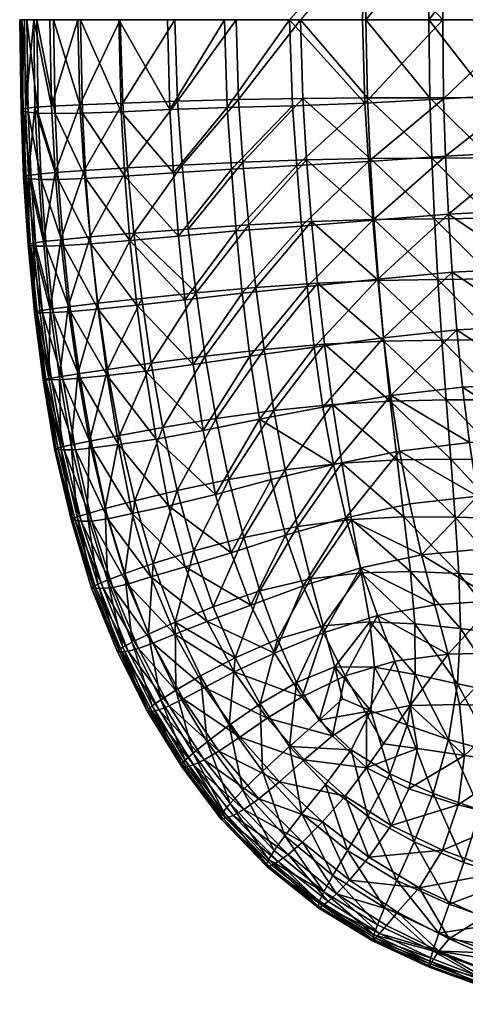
# Model space of a CAD drawing. Header units: inches. Extents: x -44.7 to 44.7, y -12.4 to 12.4.
# Tile 1 of 44: x -44.7 to -39.3, y -11.8 to 0. Entities that reach past the tile are written whole.
import ezdxf

# ---------------------------------------------------------------- set-up
doc = ezdxf.new("R2010")
doc.units = ezdxf.units.IN
doc.header["$MEASUREMENT"] = 0
doc.layers.add('AFUCH-3-STUP', color=5, linetype='Continuous')

msp = doc.modelspace()

# ---------------------------------------------------------------- meshes
at = {"layer": 'AFUCH-3-STUP'}
mesh = msp.add_polyface(dxfattribs=at)
corners = [(-39.057, -0.931, 17.291), (-39.063, 0, 17.294), (-39.775, 0, 17.241), (-39.02, 2.371, 17.278), (-38.991, 3.096, 17.268), (-39.71, 2.377, 17.23), (-41.18, 2.41, 17.069), (-41.239, 1.673, 17.069), (-40.433, 2.387, 17.168), (-39.742, 1.652, 17.236), (-40.478, 1.658, 17.17), (-39.063, 0, 17.294), (-39.057, 0.931, 17.291), (-39.775, 0, 17.241), (-38.379, 0.927, 17.333), (-38.333, 3.093, 17.3), (-39.499, 3.016, 13.382), (-39.542, 2.322, 13.389), (-40.387, 3.099, 13.509), (-38.585, 2.971, 13.267), (-39.763, 0.932, 17.239), (-40.528, 0, 17.168), (-40.445, 2.396, 13.518), (-40.496, 1.693, 13.528), (-41.296, 2.464, 13.659), (-39.578, 1.628, 13.394), (-39.042, 1.649, 17.286), (-38.354, 2.367, 17.316), (-38.64, 1.577, 13.273), (-38.642, 0.889, 13.274), (-40.51, 0.934, 17.172), (-41.308, 0, 17.059), (-41.283, 0.94, 17.068), (-39.669, 3.103, 17.223), (-39.603, 0.944, 13.399), (-40.377, 3.116, 17.163), (-41.108, 3.147, 17.067), (-38.369, 1.645, 17.327), (-38.618, 2.274, 13.27), (-40.57, 0, 13.541), (-40.54, 0.997, 13.536), (-39.61, 0, 13.4), (-41.441, 0, 13.688), (-38.613, 0, 13.27), (-41.228, 3.187, 13.647), (-41.354, 1.743, 13.671)]
mesh.append_faces([[corners[k] for k in face] for face in [(0, 1, 2), (3, 4, 5), (6, 7, 8), (5, 9, 3), (10, 8, 7), (11, 12, 13), (9, 5, 10), (12, 11, 14), (4, 3, 15), (8, 10, 5), (16, 17, 18), (16, 19, 17), (13, 20, 21), (20, 13, 12), (22, 23, 24), (23, 22, 25), (26, 3, 9), (3, 26, 27), (28, 29, 25), (30, 21, 20), (21, 30, 31), (9, 20, 26), (20, 9, 30), (30, 10, 32), (10, 30, 9), (5, 33, 8), (33, 5, 4), (34, 25, 29), (25, 34, 23), (35, 8, 33), (8, 35, 6), (36, 6, 35), (26, 12, 37), (12, 26, 20), (38, 17, 19), (38, 28, 17), (39, 40, 41), (39, 42, 40), (29, 43, 34), (22, 18, 17), (18, 22, 44), (23, 40, 45), (40, 23, 34), (25, 17, 28), (17, 25, 22), (34, 41, 40), (41, 34, 43)]], dxfattribs={"vtx0": -1, "vtx1": -1, "vtx2": -1})
mesh = msp.add_polyface(dxfattribs=at)
corners = [(-43.452, -1.099, 14.143), (-42.869, -1.074, 13.986), (-42.826, -1.829, 13.975), (-44.655, 0, 15.607), (-44.665, 0, 15.298), (-44.649, -1.083, 15.302), (-44.564, -1.106, 14.792), (-44.624, -1.094, 15.023), (-44.639, 0, 15.02), (-43.432, -0.996, 16.613), (-43.946, -1.015, 16.453), (-43.895, -1.803, 16.459), (-44.239, -1.826, 16.299), (-44.608, 0, 15.901), (-44.639, -1.071, 15.615), (-44.444, -1.116, 14.617), (-44.581, 0, 14.792), (-44.482, -1.046, 16.126), (-44.596, -1.06, 15.912), (-44.558, -1.859, 15.924), (-44.461, 0, 14.62), (-44.242, -1.12, 14.459), (-44.607, -1.87, 15.623), (-44.618, -1.881, 15.302), (-44.529, -1.902, 14.789), (-44.497, 0, 16.115), (-44.284, -1.031, 16.292), (-44.587, -1.892, 15.024), (-43.97, 0, 16.444), (-44.306, 0, 16.287), (-43.916, -1.115, 14.301), (-44.26, 0, 14.464), (-44.407, -1.909, 14.609), (-43.939, 0, 14.308), (-44.442, -1.844, 16.135), (-42.812, 0, 16.769), (-43.463, 0, 16.609), (-44.204, -1.909, 14.45), (-42.78, -0.975, 16.773), (-43.876, -1.895, 14.29), (-43.377, -1.771, 16.618), (-42.724, -1.736, 16.778), (-43.41, -1.867, 14.132), (-43.479, 0, 14.15), (-42.898, 0, 13.994)]
mesh.append_faces([[corners[k] for k in face] for face in [(0, 1, 2), (3, 4, 5), (6, 7, 8), (9, 10, 11), (12, 11, 10), (7, 5, 4), (13, 3, 14), (5, 14, 3), (4, 8, 7), (18, 14, 22), (14, 5, 23), (5, 7, 27), (31, 33, 30), (0, 30, 33), (35, 36, 9), (10, 9, 36), (9, 38, 35), (36, 28, 10), (26, 10, 28), (21, 30, 39), (38, 9, 40), (11, 40, 9), (40, 41, 38), (30, 0, 42), (1, 0, 43), (33, 43, 0), (43, 44, 1)]], dxfattribs={"vtx0": -1, "vtx1": -1, "vtx2": -1})
mesh.append_faces([[corners[k] for k in face] for face in [(15, 6, 16), (8, 16, 6), (17, 18, 19), (16, 20, 15), (21, 15, 20), (7, 6, 24), (25, 13, 18), (14, 18, 13), (18, 17, 25), (28, 29, 26), (30, 21, 31), (20, 31, 21), (6, 15, 32), (19, 34, 17), (10, 26, 12), (15, 21, 37)]], dxfattribs={"vtx0": -1, "vtx2": -1})
mesh.append_faces([[corners[k] for k in face] for face in [(25, 17, 26), (26, 29, 25), (17, 34, 12), (12, 26, 17)]], dxfattribs={"vtx1": -1, "vtx2": -1})
mesh = msp.add_polyface(dxfattribs=at)
corners = [(-41.928, -2.45, 16.933), (-41.18, -2.41, 17.069), (-41.239, -1.673, 17.069), (-41.997, -1.701, 16.93), (-42.826, -1.829, 13.975), (-42.869, -1.074, 13.986), (-42.184, -1.047, 13.832), (-40.433, -2.387, 17.168), (-43.302, -2.55, 16.624), (-42.65, -2.5, 16.782), (-42.724, -1.736, 16.778), (-41.108, -3.147, 17.067), (-41.843, -3.198, 16.935), (-41.744, -3.939, 16.932), (-41.145, -3.911, 13.635), (-41.228, -3.187, 13.647), (-40.387, -3.099, 13.509), (-42.136, -1.784, 13.821), (-42.078, -2.523, 13.808), (-42.767, -2.585, 13.962), (-41.354, -1.743, 13.671), (-41.308, 0, 17.059), (-41.283, -0.94, 17.068), (-40.51, -0.934, 17.172), (-42.049, -0.955, 16.926), (-41.296, -2.464, 13.659), (-40.496, -1.693, 13.528), (-42.079, 0, 16.919), (-42.812, 0, 16.769), (-42.78, -0.975, 16.773), (-40.478, -1.658, 17.17), (-43.349, -2.637, 14.118), (-42.69, -3.345, 13.947), (-42.558, -3.262, 16.786), (-40.377, -3.116, 17.163), (-41.441, 0, 13.688), (-41.404, -1.027, 13.681), (-40.54, -0.997, 13.536), (-42.005, -3.266, 13.794), (-42.217, 0, 13.84), (-40.57, 0, 13.541), (-40.445, -2.396, 13.518), (-42.898, 0, 13.994)]
mesh.append_faces([[corners[k] for k in face] for face in [(0, 1, 2), (2, 3, 0), (4, 5, 6), (2, 1, 7), (8, 9, 10), (11, 12, 13), (3, 10, 9), (9, 0, 3), (14, 15, 16), (17, 18, 19), (18, 17, 20), (21, 22, 23), (24, 22, 21), (25, 20, 26), (20, 25, 18), (27, 28, 29), (22, 24, 3), (10, 3, 24), (22, 2, 30), (3, 2, 22), (31, 19, 32), (32, 19, 18), (33, 9, 8), (0, 9, 33), (33, 12, 0), (1, 0, 12), (24, 29, 10), (1, 11, 34), (12, 11, 1), (29, 24, 27), (21, 27, 24), (35, 36, 6), (37, 36, 35), (19, 4, 17), (38, 18, 25), (18, 38, 32), (39, 6, 5), (6, 39, 35), (35, 40, 37), (25, 15, 38), (15, 25, 41), (37, 26, 20), (5, 42, 39), (36, 20, 17), (20, 36, 37), (17, 6, 36), (6, 17, 4)]], dxfattribs={"vtx0": -1, "vtx1": -1, "vtx2": -1})
mesh = msp.add_polyface(dxfattribs=at)
corners = [(-38.991, -3.096, 17.268), (-39.02, -2.371, 17.278), (-39.71, -2.377, 17.23), (-40.312, -3.841, 17.156), (-40.377, -3.116, 17.163), (-41.108, -3.147, 17.067), (-39.742, -1.652, 17.236), (-40.433, -2.387, 17.168), (-40.478, -1.658, 17.17), (-41.239, -1.673, 17.069), (-40.317, -3.799, 13.5), (-40.387, -3.099, 13.509), (-39.499, -3.016, 13.382), (-38.585, -2.971, 13.267), (-38.542, -3.661, 13.265), (-39.063, 0, 17.294), (-39.057, -0.931, 17.291), (-38.379, -0.927, 17.333), (-38.333, -3.093, 17.3), (-39.622, -3.826, 17.213), (-39.669, -3.103, 17.223), (-39.542, -2.322, 13.389), (-39.763, -0.932, 17.239), (-39.775, 0, 17.241), (-40.528, 0, 17.168), (-40.496, -1.693, 13.528), (-40.445, -2.396, 13.518), (-41.296, -2.464, 13.659), (-39.578, -1.628, 13.394), (-39.042, -1.649, 17.286), (-38.354, -2.367, 17.316), (-38.642, -0.889, 13.274), (-38.64, -1.577, 13.273), (-40.51, -0.934, 17.172), (-41.308, 0, 17.059), (-38.958, -3.82, 17.255), (-41.283, -0.94, 17.068), (-39.603, -0.944, 13.399), (-41.18, -2.41, 17.069), (-38.369, -1.645, 17.327), (-38.618, -2.274, 13.27), (-39.443, -3.706, 13.377), (-40.54, -0.997, 13.536), (-40.57, 0, 13.541), (-39.61, 0, 13.4), (-38.613, 0, 13.27), (-41.228, -3.187, 13.647)]
mesh.append_faces([[corners[k] for k in face] for face in [(0, 1, 2), (3, 4, 5), (6, 2, 1), (7, 8, 9), (10, 11, 12), (2, 6, 8), (12, 13, 14), (15, 16, 17), (1, 0, 18), (19, 20, 4), (8, 7, 2), (21, 12, 11), (13, 12, 21), (22, 23, 24), (23, 22, 16), (25, 26, 27), (26, 25, 28), (1, 29, 6), (29, 1, 30), (31, 32, 28), (24, 33, 22), (33, 24, 34), (22, 6, 29), (6, 22, 33), (35, 0, 20), (8, 33, 36), (33, 8, 6), (20, 2, 7), (2, 20, 0), (28, 37, 31), (37, 28, 25), (7, 4, 20), (4, 7, 38), (16, 29, 39), (29, 16, 22), (21, 40, 13), (14, 41, 12), (32, 40, 21), (42, 43, 44), (45, 31, 37), (11, 26, 21), (26, 11, 46), (25, 42, 37), (21, 28, 32), (28, 21, 26), (44, 37, 42), (37, 44, 45)]], dxfattribs={"vtx0": -1, "vtx1": -1, "vtx2": -1})
mesh = msp.add_polyface(dxfattribs=at)
corners = [(-44.535, -2.698, 15.028), (-44.564, -2.689, 15.309), (-44.618, -1.881, 15.302), (-44.348, -2.704, 14.599), (-44.472, -2.703, 14.786), (-44.529, -1.902, 14.789), (-44.587, -1.892, 15.024), (-43.813, -2.675, 14.275), (-44.143, -2.697, 14.437), (-44.204, -1.909, 14.45), (-44.558, -1.859, 15.924), (-44.502, -2.667, 15.936), (-44.381, -2.65, 16.145), (-44.607, -1.87, 15.623), (-43.823, -2.595, 16.467), (-43.302, -2.55, 16.624), (-43.377, -1.771, 16.618), (-44.442, -1.844, 16.135), (-43.895, -1.803, 16.459), (-44.239, -1.826, 16.299), (-44.173, -2.628, 16.307), (-44.554, -2.679, 15.634), (-44.407, -1.909, 14.609), (-42.724, -1.736, 16.778), (-43.876, -1.895, 14.29), (-43.41, -1.867, 14.132), (-43.349, -2.637, 14.118), (-42.767, -2.585, 13.962), (-44.596, -1.06, 15.912), (-44.457, -3.5, 15.042), (-44.487, -3.495, 15.328), (-44.639, -1.071, 15.615), (-44.649, -1.083, 15.302), (-44.564, -1.106, 14.792), (-44.48, -3.489, 15.651), (-44.624, -1.094, 15.023), (-44.301, -3.458, 16.156), (-43.731, -3.387, 16.474), (-44.444, -1.116, 14.617), (-44.057, -3.484, 14.42), (-44.086, -3.43, 16.316), (-44.242, -1.12, 14.459), (-43.729, -3.456, 14.258), (-43.916, -1.115, 14.301), (-43.267, -3.41, 14.1), (-42.826, -1.829, 13.975), (-43.452, -1.099, 14.143)]
mesh.append_faces([[corners[k] for k in face] for face in [(0, 1, 2), (13, 2, 1), (14, 15, 16), (23, 16, 15), (10, 13, 21), (4, 0, 6), (1, 21, 13), (24, 25, 26), (27, 26, 25), (2, 6, 0), (26, 7, 24), (9, 24, 7), (1, 0, 29), (21, 1, 30), (2, 13, 31), (6, 2, 32), (11, 21, 34), (5, 6, 35), (15, 14, 37), (8, 7, 42), (20, 14, 18), (16, 18, 14), (25, 24, 43), (7, 26, 44), (45, 25, 46), (25, 45, 27)]], dxfattribs={"vtx0": -1, "vtx1": -1, "vtx2": -1})
mesh.append_faces([[corners[k] for k in face] for face in [(3, 4, 5), (6, 5, 4), (7, 8, 9), (18, 19, 20), (21, 11, 10), (8, 3, 22), (5, 22, 3), (19, 17, 12), (22, 9, 8), (12, 20, 19), (13, 10, 28), (22, 5, 33), (20, 12, 36), (9, 22, 38), (3, 8, 39), (14, 20, 40), (24, 9, 41)]], dxfattribs={"vtx0": -1, "vtx2": -1})
mesh.append_faces([[corners[k] for k in face] for face in [(10, 11, 12), (12, 17, 10), (36, 12, 11)]], dxfattribs={"vtx1": -1, "vtx2": -1})
mesh = msp.add_polyface(dxfattribs=at)
corners = [(-43.621, -4.248, 14.242), (-43.162, -4.198, 14.085), (-43.036, -5.009, 14.075), (-44.385, -4.3, 15.363), (-44.372, -4.297, 15.682), (-44.48, -3.489, 15.651), (-44.353, -4.301, 15.064), (-44.487, -3.495, 15.328), (-43.731, -3.387, 16.474), (-44.086, -3.43, 16.316), (-43.972, -4.23, 16.32), (-43.207, -3.328, 16.63), (-43.615, -4.176, 16.477), (-43.729, -3.456, 14.258), (-44.315, -4.285, 15.963), (-44.19, -4.264, 16.161), (-44.175, -5.106, 15.977), (-44.457, -3.5, 15.042), (-44.15, -4.297, 14.571), (-44.286, -4.303, 14.787), (-44.392, -3.501, 14.784), (-44.301, -3.458, 16.156), (-44.057, -3.484, 14.42), (-44.263, -3.497, 14.585), (-43.943, -4.28, 14.403), (-43.092, -4.102, 16.632), (-44.535, -2.698, 15.028), (-44.426, -3.478, 15.949), (-44.564, -2.689, 15.309), (-44.472, -2.703, 14.786), (-44.554, -2.679, 15.634), (-44.348, -2.704, 14.599), (-44.051, -5.079, 16.168), (-44.502, -2.667, 15.936), (-43.823, -2.595, 16.467), (-43.486, -5.072, 14.233), (-43.831, -5.035, 16.324), (-44.143, -2.697, 14.437), (-42.592, -4.119, 13.932), (-43.267, -3.41, 14.1), (-44.173, -2.628, 16.307), (-43.473, -4.965, 16.481), (-43.813, -2.675, 14.275), (-43.302, -2.55, 16.624), (-42.558, -3.262, 16.786), (-42.69, -3.345, 13.947), (-43.349, -2.637, 14.118)]
mesh.append_faces([[corners[k] for k in face] for face in [(0, 1, 2), (3, 4, 5), (6, 3, 7), (11, 8, 12), (1, 0, 13), (5, 4, 14), (7, 17, 6), (22, 13, 0), (10, 12, 8), (5, 7, 3), (19, 6, 17), (12, 25, 11), (20, 17, 26), (17, 7, 28), (7, 5, 30), (9, 8, 34), (24, 0, 35), (38, 1, 39), (13, 39, 1), (25, 12, 41), (39, 13, 42), (43, 11, 44), (8, 11, 43), (45, 39, 46)]], dxfattribs={"vtx0": -1, "vtx1": -1, "vtx2": -1})
mesh.append_faces([[corners[k] for k in face] for face in [(8, 9, 10), (15, 14, 16), (18, 19, 20), (14, 15, 21), (15, 10, 9), (9, 21, 15), (17, 20, 19), (20, 23, 18), (24, 18, 23), (23, 22, 24), (0, 24, 22), (21, 27, 14), (23, 20, 29), (26, 29, 20), (29, 31, 23), (22, 23, 31), (10, 15, 32), (5, 27, 33), (12, 10, 36), (13, 22, 37), (21, 9, 40)]], dxfattribs={"vtx0": -1, "vtx2": -1})
mesh.append_faces([[corners[k] for k in face] for face in [(14, 27, 5), (33, 27, 21)]], dxfattribs={"vtx1": -1, "vtx2": -1})
mesh = msp.add_polyface(dxfattribs=at)
corners = [(-40.377, -3.116, 17.163), (-40.312, -3.841, 17.156), (-39.622, -3.826, 17.213), (-40.917, -5.312, 13.621), (-41.042, -4.627, 13.626), (-40.231, -4.488, 13.495), (-39.196, -5.69, 13.386), (-39.085, -6.315, 13.401), (-39.862, -6.393, 13.507), (-39.418, -6.614, 17.121), (-39.461, -5.94, 17.157), (-40.074, -5.938, 17.101), (-38.489, -4.34, 13.266), (-39.374, -4.387, 13.374), (-39.443, -3.706, 13.377), (-40.005, -5.784, 13.497), (-40.127, -5.152, 13.493), (-40.926, -4.596, 17.053), (-40.817, -5.297, 17.039), (-40.156, -5.258, 17.128), (-39.514, -5.249, 17.182), (-39.57, -4.542, 17.2), (-40.237, -4.557, 17.145), (-40.387, -3.099, 13.509), (-40.317, -3.799, 13.5), (-41.145, -3.911, 13.635), (-38.854, -5.959, 17.189), (-38.886, -5.254, 17.219), (-40.767, -5.95, 13.619), (-38.351, -5.653, 13.283), (-38.425, -5.004, 13.272), (-41.108, -3.147, 17.067), (-41.024, -3.877, 17.061), (-38.923, -4.54, 17.24), (-39.669, -3.103, 17.223), (-38.958, -3.82, 17.255), (-39.292, -5.049, 13.377), (-40.7, -5.971, 17.016), (-38.286, -4.544, 17.263), (-38.542, -3.661, 13.265), (-38.991, -3.096, 17.268), (-38.31, -3.819, 17.283), (-39.499, -3.016, 13.382)]
mesh.append_faces([[corners[k] for k in face] for face in [(0, 1, 2), (3, 4, 5), (6, 7, 8), (9, 10, 11), (12, 13, 14), (6, 15, 16), (17, 18, 19), (14, 13, 5), (20, 21, 22), (23, 24, 25), (26, 27, 20), (21, 20, 27), (16, 15, 28), (7, 6, 29), (13, 12, 30), (31, 32, 1), (27, 33, 21), (34, 2, 35), (19, 22, 17), (22, 19, 20), (36, 16, 5), (5, 16, 3), (28, 3, 16), (6, 36, 30), (16, 36, 6), (11, 19, 18), (19, 11, 10), (18, 37, 11), (33, 35, 2), (35, 33, 38), (28, 15, 8), (8, 15, 6), (20, 10, 26), (10, 20, 19), (4, 25, 24), (30, 36, 13), (5, 13, 36), (14, 39, 12), (5, 24, 14), (24, 5, 4), (1, 22, 21), (22, 1, 32), (32, 17, 22), (2, 21, 33), (21, 2, 1), (40, 35, 41), (42, 14, 24)]], dxfattribs={"vtx0": -1, "vtx1": -1, "vtx2": -1})
mesh = msp.add_polyface(dxfattribs=at)
corners = [(-41.914, -4.017, 13.781), (-41.799, -4.77, 13.771), (-42.472, -4.906, 13.921), (-42.164, -5.491, 16.779), (-41.493, -5.376, 16.918), (-41.627, -4.668, 16.928), (-43.036, -5.009, 14.075), (-42.326, -5.67, 13.913), (-41.042, -4.627, 13.626), (-40.917, -5.312, 13.621), (-40.926, -4.596, 17.053), (-42.319, -4.764, 16.785), (-42.954, -4.87, 16.633), (-42.784, -5.623, 16.63), (-43.162, -4.198, 14.085), (-43.092, -4.102, 16.632), (-42.449, -4.018, 16.786), (-42.558, -3.262, 16.786), (-41.145, -3.911, 13.635), (-43.207, -3.328, 16.63), (-40.817, -5.297, 17.039), (-41.843, -3.198, 16.935), (-41.744, -3.939, 16.932), (-41.024, -3.877, 17.061), (-41.108, -3.147, 17.067), (-42.592, -4.119, 13.932), (-42.69, -3.345, 13.947), (-42.005, -3.266, 13.794), (-43.267, -3.41, 14.1), (-41.228, -3.187, 13.647), (-42.14, -6.366, 13.909), (-41.66, -5.492, 13.761), (-42.885, -5.806, 14.067), (-41.487, -6.156, 13.757), (-43.07, -6.496, 16.475), (-42.583, -6.343, 16.623), (-40.767, -5.95, 13.619), (-41.988, -6.183, 16.769), (-41.345, -6.052, 16.902), (-40.7, -5.971, 17.016)]
mesh.append_faces([[corners[k] for k in face] for face in [(0, 1, 2), (3, 4, 5), (6, 2, 7), (1, 8, 9), (10, 5, 4), (11, 12, 13), (2, 6, 14), (7, 2, 1), (15, 16, 17), (1, 0, 18), (13, 3, 11), (17, 19, 15), (4, 20, 10), (21, 17, 16), (5, 11, 3), (16, 22, 21), (22, 23, 24), (25, 26, 27), (28, 26, 25), (29, 18, 0), (30, 7, 31), (32, 7, 30), (31, 33, 30), (33, 31, 9), (34, 35, 13), (3, 13, 35), (9, 36, 33), (35, 37, 3), (4, 3, 37), (20, 4, 38), (37, 38, 4), (7, 32, 6), (0, 27, 29), (27, 0, 25), (38, 39, 20), (2, 25, 0), (14, 25, 2), (1, 31, 7), (9, 31, 1), (16, 15, 12), (18, 8, 1), (12, 11, 16), (22, 16, 11), (11, 5, 22), (23, 22, 5), (5, 10, 23)]], dxfattribs={"vtx0": -1, "vtx1": -1, "vtx2": -1})
mesh = msp.add_polyface(dxfattribs=at)
corners = [(-43.613, -5.961, 14.39), (-43.804, -5.991, 14.569), (-43.996, -5.136, 14.565), (-43.978, -5.936, 15.981), (-43.857, -5.9, 16.168), (-44.051, -5.079, 16.168), (-44.035, -5.956, 15.723), (-44.233, -5.12, 15.711), (-44.249, -5.124, 15.389), (-43.831, -5.035, 16.324), (-44.175, -5.106, 15.977), (-44.133, -5.136, 14.793), (-44.003, -5.977, 15.078), (-44.051, -5.969, 15.395), (-43.291, -5.746, 16.479), (-42.784, -5.623, 16.63), (-42.954, -4.87, 16.633), (-43.473, -4.965, 16.481), (-44.205, -5.128, 15.076), (-43.642, -5.839, 16.323), (-43.794, -5.114, 14.393), (-43.321, -5.897, 14.226), (-42.885, -5.806, 14.067), (-43.486, -5.072, 14.233), (-43.932, -5.99, 14.8), (-44.385, -4.3, 15.363), (-44.353, -4.301, 15.064), (-44.286, -4.303, 14.787), (-44.315, -4.285, 15.963), (-44.372, -4.297, 15.682), (-42.686, -6.533, 14.063), (-43.615, -6.694, 16.166), (-44.15, -4.297, 14.571), (-43.408, -6.615, 16.321), (-43.943, -4.28, 14.403), (-44.19, -4.264, 16.161), (-43.07, -6.496, 16.475), (-43.036, -5.009, 14.075), (-43.621, -4.248, 14.242), (-43.972, -4.23, 16.32), (-43.615, -4.176, 16.477), (-43.092, -4.102, 16.632)]
mesh.append_faces([[corners[k] for k in face] for face in [(6, 7, 8), (12, 13, 8), (14, 15, 16), (8, 13, 6), (16, 17, 14), (8, 18, 12), (22, 21, 23), (19, 14, 17), (20, 23, 21), (25, 26, 18), (10, 7, 6), (21, 22, 30), (11, 18, 26), (18, 8, 25), (29, 25, 8), (24, 12, 18), (8, 7, 29), (29, 7, 10), (15, 14, 36), (37, 23, 38), (23, 37, 22), (9, 17, 40), (17, 16, 41)]], dxfattribs={"vtx0": -1, "vtx1": -1, "vtx2": -1})
mesh.append_faces([[corners[k] for k in face] for face in [(0, 1, 2), (3, 4, 5), (9, 5, 4), (5, 10, 3), (11, 2, 1), (4, 19, 9), (2, 20, 0), (21, 0, 20), (1, 24, 11), (2, 11, 27), (17, 9, 19), (6, 3, 10), (19, 4, 31), (26, 27, 11), (18, 11, 24), (20, 2, 32), (27, 32, 2), (14, 19, 33), (32, 34, 20), (23, 20, 34), (10, 5, 35), (5, 9, 39)]], dxfattribs={"vtx0": -1, "vtx2": -1})
mesh.append_faces([[corners[k] for k in face] for face in [(10, 28, 29)]], dxfattribs={"vtx1": -1, "vtx2": -1})
mesh = msp.add_polyface(dxfattribs=at)
corners = [(-43.615, -6.694, 16.166), (-43.731, -6.742, 15.979), (-43.432, -7.494, 15.977), (-43.375, -6.74, 14.39), (-43.551, -6.782, 14.574), (-43.804, -5.991, 14.569), (-43.481, -7.526, 15.728), (-43.785, -6.768, 15.724), (-43.805, -6.788, 15.4), (-42.809, -7.196, 16.468), (-42.352, -7.012, 16.613), (-42.583, -6.343, 16.623), (-43.755, -6.793, 15.082), (-43.444, -7.55, 15.091), (-44.051, -5.969, 15.395), (-44.003, -5.977, 15.078), (-43.667, -6.791, 14.809), (-43.932, -5.99, 14.8), (-44.035, -5.956, 15.723), (-43.857, -5.9, 16.168), (-43.978, -5.936, 15.981), (-43.247, -7.508, 14.563), (-43.367, -7.542, 14.801), (-43.408, -6.615, 16.321), (-43.322, -7.435, 16.164), (-43.099, -6.654, 14.223), (-43.613, -5.961, 14.39), (-42.14, -6.366, 13.909), (-42.686, -6.533, 14.063), (-42.885, -5.806, 14.067), (-43.075, -7.446, 14.379), (-41.988, -6.183, 16.769), (-43.126, -7.339, 16.317), (-43.07, -6.496, 16.475), (-43.321, -5.897, 14.226), (-42.813, -7.339, 14.212), (-42.425, -7.187, 14.056), (-43.642, -5.839, 16.323), (-41.905, -6.994, 13.906), (-43.291, -5.746, 16.479), (-41.795, -6.823, 16.753), (-42.089, -7.62, 16.602)]
mesh.append_faces([[corners[k] for k in face] for face in [(6, 7, 8), (9, 10, 11), (8, 12, 13), (14, 15, 12), (7, 18, 14), (27, 28, 29), (16, 12, 15), (20, 18, 7), (31, 11, 10), (12, 8, 14), (14, 8, 7), (1, 7, 6), (26, 34, 25), (28, 25, 34), (32, 9, 33), (11, 33, 9), (36, 35, 25), (3, 25, 35), (25, 28, 36), (38, 36, 28), (23, 33, 39), (10, 40, 31), (40, 10, 41), (41, 10, 9), (28, 27, 38)]], dxfattribs={"vtx0": -1, "vtx1": -1, "vtx2": -1})
mesh.append_faces([[corners[k] for k in face] for face in [(0, 1, 2), (3, 4, 5), (4, 16, 17), (19, 20, 1), (17, 5, 4), (21, 22, 16), (23, 0, 24), (2, 24, 0), (25, 3, 26), (5, 26, 3), (30, 21, 4), (16, 4, 21), (12, 16, 22), (6, 2, 1), (24, 32, 23), (33, 23, 32), (7, 1, 20), (4, 3, 30), (35, 30, 3), (1, 0, 19), (15, 17, 16), (0, 23, 37)]], dxfattribs={"vtx0": -1, "vtx2": -1})
mesh = msp.add_polyface(dxfattribs=at)
corners = [(-40.703, -8.721, 16.713), (-41.086, -8.367, 16.704), (-41.441, -8.679, 16.588), (-41.708, -8.341, 14.024), (-41.291, -8.089, 13.896), (-40.929, -8.554, 13.887), (-41.795, -6.823, 16.753), (-41.19, -6.678, 16.878), (-41.345, -6.052, 16.902), (-40.775, -7.835, 13.766), (-41.035, -7.322, 13.758), (-40.39, -7.115, 13.633), (-41.585, -7.4, 16.734), (-41.038, -7.24, 16.849), (-40.483, -7.19, 16.943), (-40.585, -6.605, 16.984), (-42.425, -7.187, 14.056), (-41.905, -6.994, 13.906), (-41.622, -7.567, 13.898), (-41.276, -6.763, 13.758), (-41.487, -6.156, 13.757), (-40.767, -5.95, 13.619), (-41.356, -7.914, 16.716), (-42.035, -8.568, 14.168), (-41.267, -8.84, 14.008), (-40.588, -6.548, 13.623), (-40.52, -8.936, 13.878), (-40.52, -8.293, 13.778), (-41.791, -8.172, 16.593), (-42.162, -8.426, 16.459), (-41.764, -8.974, 16.458), (-40.901, -7.73, 16.817), (-42.089, -7.62, 16.602), (-40.7, -5.971, 17.016), (-42.102, -7.788, 14.043), (-41.988, -6.183, 16.769), (-40.471, -8.255, 16.816), (-42.14, -6.366, 13.909), (-40.425, -7.733, 16.891), (-40.807, -8.112, 16.786)]
mesh.append_faces([[corners[k] for k in face] for face in [(0, 1, 2), (3, 4, 5), (6, 7, 8), (9, 10, 11), (7, 6, 12), (13, 14, 15), (5, 4, 9), (16, 17, 18), (19, 20, 21), (2, 1, 22), (23, 3, 24), (20, 19, 17), (21, 25, 19), (26, 5, 27), (28, 29, 30), (14, 13, 31), (22, 31, 13), (10, 9, 4), (18, 17, 19), (32, 12, 6), (12, 32, 28), (33, 8, 7), (4, 3, 34), (5, 24, 3), (8, 35, 6), (7, 15, 33), (22, 28, 2), (30, 2, 28), (31, 22, 1), (1, 0, 36), (9, 27, 5), (28, 22, 12), (13, 12, 22), (25, 11, 10), (17, 37, 20), (36, 38, 31), (36, 39, 1), (12, 13, 7), (15, 7, 13), (19, 10, 18), (10, 19, 25), (31, 38, 14), (4, 18, 10), (34, 18, 4), (1, 39, 31), (31, 39, 36)]], dxfattribs={"vtx0": -1, "vtx1": -1, "vtx2": -1})
mesh = msp.add_polyface(dxfattribs=at)
corners = [(-38.89, -8.043, 17.009), (-39, -8.749, 16.893), (-38.422, -8.885, 16.905), (-39.461, -5.94, 17.157), (-39.418, -6.614, 17.121), (-38.833, -6.654, 17.151), (-39.544, -7.579, 13.554), (-39.705, -6.988, 13.524), (-38.963, -6.935, 13.425), (-39.352, -8.788, 13.686), (-39.408, -8.18, 13.605), (-38.733, -8.209, 13.529), (-38.839, -7.561, 13.465), (-40.242, -9.006, 16.73), (-40.036, -8.427, 16.849), (-40.471, -8.255, 16.816), (-39.91, -8.706, 13.746), (-40, -8.189, 13.684), (-39.997, -6.591, 17.063), (-40.074, -5.938, 17.101), (-40.7, -5.971, 17.016), (-40.425, -7.733, 16.891), (-38.838, -7.346, 17.098), (-39.399, -7.273, 17.065), (-39.862, -6.393, 13.507), (-39.432, -7.931, 16.985), (-39.942, -7.214, 17.013), (-40.318, -8.648, 13.795), (-40.52, -8.293, 13.778), (-40.39, -7.115, 13.633), (-40.184, -7.66, 13.65), (-40.775, -7.835, 13.766), (-40.588, -6.548, 13.623), (-40.767, -5.95, 13.619), (-39.94, -7.821, 16.944), (-39.542, -8.595, 16.876), (-40.585, -6.605, 16.984), (-40.483, -7.19, 16.943), (-38.854, -5.959, 17.189), (-39.085, -6.315, 13.401), (-38.263, -6.289, 13.303)]
mesh.append_faces([[corners[k] for k in face] for face in [(0, 1, 2), (3, 4, 5), (6, 7, 8), (9, 10, 11), (8, 12, 6), (13, 14, 15), (9, 16, 17), (18, 19, 20), (21, 15, 14), (0, 22, 23), (8, 7, 24), (22, 5, 4), (25, 23, 26), (19, 18, 4), (12, 11, 10), (27, 28, 17), (29, 30, 31), (24, 32, 33), (26, 34, 25), (35, 25, 34), (10, 6, 12), (30, 17, 28), (36, 37, 26), (34, 26, 37), (5, 38, 3), (23, 4, 18), (4, 23, 22), (20, 36, 18), (34, 14, 35), (14, 34, 21), (24, 39, 8), (29, 7, 6), (32, 24, 7), (1, 0, 25), (23, 25, 0), (26, 18, 36), (18, 26, 23), (25, 35, 1), (28, 31, 30), (6, 30, 29), (17, 30, 6), (7, 29, 32), (17, 10, 9), (6, 10, 17), (37, 21, 34), (17, 16, 27), (8, 39, 40)]], dxfattribs={"vtx0": -1, "vtx1": -1, "vtx2": -1})
mesh = msp.add_polyface(dxfattribs=at)
corners = [(-42.729, -8.925, 15.435), (-43.136, -8.262, 15.427), (-43.082, -8.261, 15.099), (-43.322, -7.435, 16.164), (-43.432, -7.494, 15.977), (-43.082, -8.193, 15.977), (-43.247, -7.508, 14.563), (-43.075, -7.446, 14.379), (-42.712, -8.111, 14.359), (-42.458, -7.975, 14.193), (-43.444, -7.55, 15.091), (-43.367, -7.542, 14.801), (-43, -8.244, 14.794), (-43.126, -8.234, 15.732), (-41.622, -7.567, 13.898), (-42.102, -7.788, 14.043), (-42.425, -7.187, 14.056), (-42.798, -8.008, 16.315), (-42.506, -7.838, 16.463), (-42.809, -7.196, 16.468), (-42.88, -8.195, 14.548), (-43.755, -6.793, 15.082), (-43.481, -7.526, 15.728), (-42.98, -8.123, 16.163), (-43.126, -7.339, 16.317), (-42.813, -7.339, 14.212), (-43.805, -6.788, 15.4), (-43.497, -7.55, 15.414), (-42.089, -7.62, 16.602), (-42.686, -8.844, 15.978), (-42.461, -8.841, 14.531), (-42.285, -8.737, 14.335), (-42.162, -8.426, 16.459), (-41.791, -8.172, 16.593), (-42.035, -8.568, 14.168), (-42.593, -8.76, 16.164), (-42.722, -8.892, 15.736), (-42.587, -8.901, 14.787), (-41.708, -8.341, 14.024), (-42.426, -8.624, 16.314)]
mesh.append_faces([[corners[k] for k in face] for face in [(0, 1, 2), (13, 1, 0), (14, 15, 16), (17, 18, 19), (11, 10, 21), (1, 13, 22), (7, 25, 9), (26, 27, 22), (25, 16, 15), (19, 18, 28), (15, 9, 25), (22, 27, 1), (10, 2, 1), (32, 33, 28), (4, 22, 13), (5, 13, 36), (10, 27, 26), (1, 27, 10), (12, 2, 10), (8, 9, 34), (38, 34, 9), (9, 15, 38), (28, 18, 32), (39, 32, 18)]], dxfattribs={"vtx0": -1, "vtx1": -1, "vtx2": -1})
mesh.append_faces([[corners[k] for k in face] for face in [(3, 4, 5), (6, 7, 8), (9, 8, 7), (10, 11, 12), (20, 12, 11), (5, 23, 3), (24, 3, 23), (8, 20, 6), (19, 24, 17), (23, 5, 29), (23, 17, 24), (11, 6, 20), (12, 20, 30), (31, 30, 20), (34, 31, 8), (20, 8, 31), (17, 23, 35), (29, 35, 23), (13, 5, 4), (2, 12, 37), (35, 39, 17), (18, 17, 39)]], dxfattribs={"vtx0": -1, "vtx2": -1})
mesh = msp.add_polyface(dxfattribs=at)
corners = [(-41.988, -9.431, 14.523), (-41.809, -9.306, 14.318), (-41.286, -9.821, 14.313), (-42.162, -8.426, 16.459), (-42.426, -8.624, 16.314), (-41.999, -9.203, 16.315), (-42.23, -9.456, 15.979), (-42.15, -9.36, 16.165), (-42.593, -8.76, 16.164), (-42.587, -8.901, 14.787), (-42.461, -8.841, 14.531), (-42.259, -9.548, 15.442), (-42.258, -9.511, 15.74), (-42.722, -8.892, 15.736), (-41.714, -10.087, 15.738), (-41.706, -10.117, 15.44), (-41.09, -10.61, 15.418), (-42.686, -8.844, 15.978), (-42.729, -8.925, 15.435), (-42.673, -8.923, 15.103), (-42.2, -9.538, 15.107), (-42.114, -9.504, 14.785), (-41.653, -10.098, 15.108), (-41.693, -10.029, 15.977), (-41.764, -8.974, 16.458), (-43.126, -8.234, 15.732), (-43.082, -8.261, 15.099), (-43, -8.244, 14.794), (-41.575, -10.054, 14.789), (-41.458, -9.969, 14.524), (-42.285, -8.737, 14.335), (-41.562, -9.104, 14.148), (-41.626, -9.922, 16.163), (-42.035, -8.568, 14.168), (-41.267, -8.84, 14.008), (-41.099, -10.587, 15.721), (-41.496, -9.746, 16.314), (-43.082, -8.193, 15.977), (-41.292, -9.483, 16.457)]
mesh.append_faces([[corners[k] for k in face] for face in [(11, 12, 13), (14, 15, 16), (18, 19, 20), (11, 20, 22), (12, 11, 15), (15, 14, 12), (5, 24, 3), (18, 13, 25), (26, 19, 18), (28, 22, 20), (20, 11, 18), (13, 18, 11), (30, 33, 31), (34, 31, 33), (23, 14, 35), (6, 12, 14), (17, 13, 12), (20, 19, 9), (9, 19, 26), (22, 15, 11), (36, 38, 24)]], dxfattribs={"vtx0": -1, "vtx1": -1, "vtx2": -1})
mesh.append_faces([[corners[k] for k in face] for face in [(0, 1, 2), (3, 4, 5), (6, 7, 8), (9, 10, 0), (8, 17, 6), (0, 21, 9), (7, 5, 4), (1, 0, 10), (7, 6, 23), (10, 9, 27), (4, 8, 7), (29, 28, 21), (21, 0, 29), (2, 29, 0), (10, 30, 1), (31, 1, 30), (23, 32, 7), (5, 7, 32), (14, 23, 6), (20, 21, 28), (32, 36, 5), (24, 5, 36), (12, 6, 17), (13, 17, 37)]], dxfattribs={"vtx0": -1, "vtx2": -1})
mesh.append_faces([[corners[k] for k in face] for face in [(9, 21, 20)]], dxfattribs={"vtx1": -1, "vtx2": -1})
mesh = msp.add_polyface(dxfattribs=at)
corners = [(-40.304, -10.603, 16.314), (-40.159, -10.279, 16.463), (-40.75, -9.924, 16.461), (-40.227, -9.624, 13.974), (-40.014, -9.186, 13.845), (-39.424, -9.377, 13.805), (-40.506, -9.513, 16.598), (-39.611, -9.92, 13.957), (-39.891, -10.367, 14.138), (-40.15, -10.658, 14.344), (-40.726, -10.276, 14.324), (-40.492, -10.001, 14.133), (-39.725, -9.242, 16.747), (-39.542, -8.595, 16.876), (-40.036, -8.427, 16.849), (-39.357, -10.064, 16.614), (-39.163, -9.442, 16.76), (-40.284, -10.82, 14.555), (-40.881, -10.439, 14.54), (-39.352, -8.788, 13.686), (-39.128, -10.72, 14.15), (-38.895, -10.183, 13.942), (-38.147, -10.392, 13.93), (-39.534, -10.562, 16.467), (-39.951, -9.818, 16.606), (-40.471, -8.255, 16.816), (-40.703, -8.721, 16.713), (-40.242, -9.006, 16.73), (-39.656, -10.908, 16.316), (-39.532, -10.976, 14.365), (-40.775, -9.272, 13.993), (-40.52, -8.936, 13.878), (-39.91, -8.706, 13.746), (-40.52, -8.293, 13.778), (-40.318, -8.648, 13.795), (-38.685, -8.878, 13.627), (-38.738, -9.55, 13.766), (-39, -8.749, 16.893), (-38.891, -10.789, 16.468), (-38.737, -10.266, 16.618), (-38.733, -8.209, 13.529), (-38.567, -9.611, 16.768)]
mesh.append_faces([[corners[k] for k in face] for face in [(0, 1, 2), (3, 4, 5), (6, 2, 1), (5, 7, 3), (10, 11, 8), (12, 13, 14), (15, 16, 12), (19, 5, 4), (20, 21, 22), (7, 8, 11), (11, 3, 7), (23, 15, 24), (12, 24, 15), (25, 26, 27), (6, 27, 26), (13, 12, 16), (8, 20, 29), (21, 20, 8), (28, 23, 1), (24, 1, 23), (30, 3, 11), (3, 30, 31), (4, 32, 19), (33, 34, 31), (35, 36, 5), (7, 5, 36), (36, 21, 7), (8, 7, 21), (1, 24, 6), (27, 6, 24), (14, 27, 12), (24, 12, 27), (32, 4, 31), (31, 4, 3), (16, 37, 13), (23, 38, 39), (16, 15, 39), (39, 15, 23), (5, 19, 35), (40, 35, 19), (37, 16, 41), (39, 41, 16), (31, 34, 32)]], dxfattribs={"vtx0": -1, "vtx1": -1, "vtx2": -1})
mesh.append_faces([[corners[k] for k in face] for face in [(8, 9, 10), (9, 17, 18), (1, 0, 28)]], dxfattribs={"vtx0": -1, "vtx2": -1})
mesh.append_faces([[corners[k] for k in face] for face in [(29, 9, 8)]], dxfattribs={"vtx1": -1, "vtx2": -1})
mesh = msp.add_polyface(dxfattribs=at)
corners = [(-41.046, -10.58, 15.099), (-41.653, -10.098, 15.108), (-41.575, -10.054, 14.789), (-40.981, -10.53, 14.796), (-40.365, -10.914, 14.797), (-41.292, -9.483, 16.457), (-41.01, -9.133, 16.59), (-41.441, -8.679, 16.588), (-40.881, -10.439, 14.54), (-40.726, -10.276, 14.324), (-40.15, -10.658, 14.344), (-41.03, -10.415, 16.161), (-41.626, -9.922, 16.163), (-41.693, -10.029, 15.977), (-41.09, -10.61, 15.418), (-41.099, -10.587, 15.721), (-41.714, -10.087, 15.738), (-40.39, -10.809, 16.159), (-40.304, -10.603, 16.314), (-40.923, -10.221, 16.315), (-41.809, -9.306, 14.318), (-41.562, -9.104, 14.148), (-41.046, -9.582, 14.135), (-41.267, -8.84, 14.008), (-40.775, -9.272, 13.993), (-40.284, -10.82, 14.555), (-40.442, -11.006, 15.387), (-40.447, -10.986, 15.699), (-41.496, -9.746, 16.314), (-41.286, -9.821, 14.313), (-41.458, -9.969, 14.524), (-41.083, -10.529, 15.97), (-40.435, -10.928, 15.962), (-40.75, -9.924, 16.461), (-40.412, -10.97, 15.083), (-40.52, -8.936, 13.878), (-41.706, -10.117, 15.44), (-40.506, -9.513, 16.598), (-40.492, -10.001, 14.133), (-41.764, -8.974, 16.458), (-40.929, -8.554, 13.887), (-40.703, -8.721, 16.713)]
mesh.append_faces([[corners[k] for k in face] for face in [(0, 1, 2), (5, 6, 7), (14, 15, 16), (20, 21, 22), (21, 23, 24), (26, 27, 15), (15, 14, 26), (0, 34, 26), (24, 22, 21), (35, 24, 23), (31, 15, 27), (6, 5, 33), (19, 33, 5), (0, 14, 36), (26, 14, 0), (33, 37, 6), (22, 38, 9), (38, 22, 24), (36, 1, 0), (7, 39, 5), (4, 34, 0), (23, 40, 35), (41, 6, 37), (7, 6, 41)]], dxfattribs={"vtx0": -1, "vtx1": -1, "vtx2": -1})
mesh.append_faces([[corners[k] for k in face] for face in [(0, 3, 4), (8, 9, 10), (17, 18, 19), (28, 12, 11), (22, 29, 20), (11, 31, 32), (33, 19, 18), (11, 19, 28), (5, 28, 19), (19, 11, 17), (32, 17, 11), (15, 31, 13), (27, 32, 31)]], dxfattribs={"vtx0": -1, "vtx2": -1})
mesh.append_faces([[corners[k] for k in face] for face in [(11, 12, 13), (2, 3, 0), (8, 25, 4), (3, 2, 30), (8, 30, 29), (13, 31, 11), (30, 8, 3), (4, 3, 8), (9, 29, 22), (29, 9, 8)]], dxfattribs={"vtx1": -1, "vtx2": -1})
mesh = msp.add_polyface(dxfattribs=at)
corners = [(-39.771, -11.316, 15.366), (-39.754, -11.28, 15.068), (-39.08, -11.532, 15.063), (-40.442, -11.006, 15.387), (-39.656, -11.124, 14.56), (-39.01, -11.378, 14.567), (-39.057, -11.477, 14.792), (-39.532, -10.976, 14.365), (-39.128, -10.72, 14.15), (-38.803, -11.092, 14.27), (-38.891, -10.789, 16.468), (-38.995, -11.149, 16.313), (-38.337, -11.35, 16.315), (-39.774, -11.301, 15.679), (-40.447, -10.986, 15.699), (-38.286, -10.893, 14.112), (-39.727, -11.122, 16.157), (-39.763, -11.244, 15.954), (-39.085, -11.49, 15.943), (-39.093, -11.545, 15.662), (-39.056, -11.369, 16.151), (-39.72, -11.222, 14.791), (-40.39, -10.809, 16.159), (-40.435, -10.928, 15.962), (-38.934, -11.24, 14.395), (-40.304, -10.603, 16.314), (-39.092, -11.563, 15.354), (-40.412, -10.97, 15.083), (-40.365, -10.914, 14.797), (-40.284, -10.82, 14.555), (-40.15, -10.658, 14.344), (-39.656, -10.908, 16.316), (-38.341, -11.429, 14.401), (-38.429, -11.759, 15.345), (-38.429, -11.75, 15.647), (-38.425, -11.733, 15.065), (-38.42, -11.698, 15.935), (-38.392, -11.575, 16.151), (-38.383, -11.574, 14.579), (-38.41, -11.67, 14.803), (-39.534, -10.562, 16.467)]
mesh.append_faces([[corners[k] for k in face] for face in [(0, 1, 2), (1, 0, 3), (7, 8, 9), (13, 14, 3), (9, 8, 15), (17, 13, 19), (26, 19, 13), (2, 26, 0), (3, 27, 1), (14, 13, 17), (6, 2, 1), (13, 0, 26), (3, 0, 13), (19, 26, 33), (18, 19, 34), (26, 2, 35), (21, 1, 27), (10, 40, 31)]], dxfattribs={"vtx0": -1, "vtx1": -1, "vtx2": -1})
mesh.append_faces([[corners[k] for k in face] for face in [(10, 11, 12), (16, 17, 18), (18, 20, 16), (24, 5, 4), (4, 7, 24), (25, 22, 16), (9, 24, 7), (4, 21, 28), (19, 18, 17), (28, 29, 4), (16, 31, 25), (5, 24, 32), (1, 21, 6), (20, 18, 36), (11, 20, 37), (27, 28, 21), (6, 5, 38), (2, 6, 39)]], dxfattribs={"vtx0": -1, "vtx2": -1})
mesh.append_faces([[corners[k] for k in face] for face in [(4, 5, 6), (6, 21, 4), (16, 22, 23), (16, 20, 11), (23, 17, 16), (4, 29, 30), (17, 23, 14), (30, 7, 4), (31, 11, 10), (11, 31, 16)]], dxfattribs={"vtx1": -1, "vtx2": -1})

doc.saveas('drawing.dxf')
